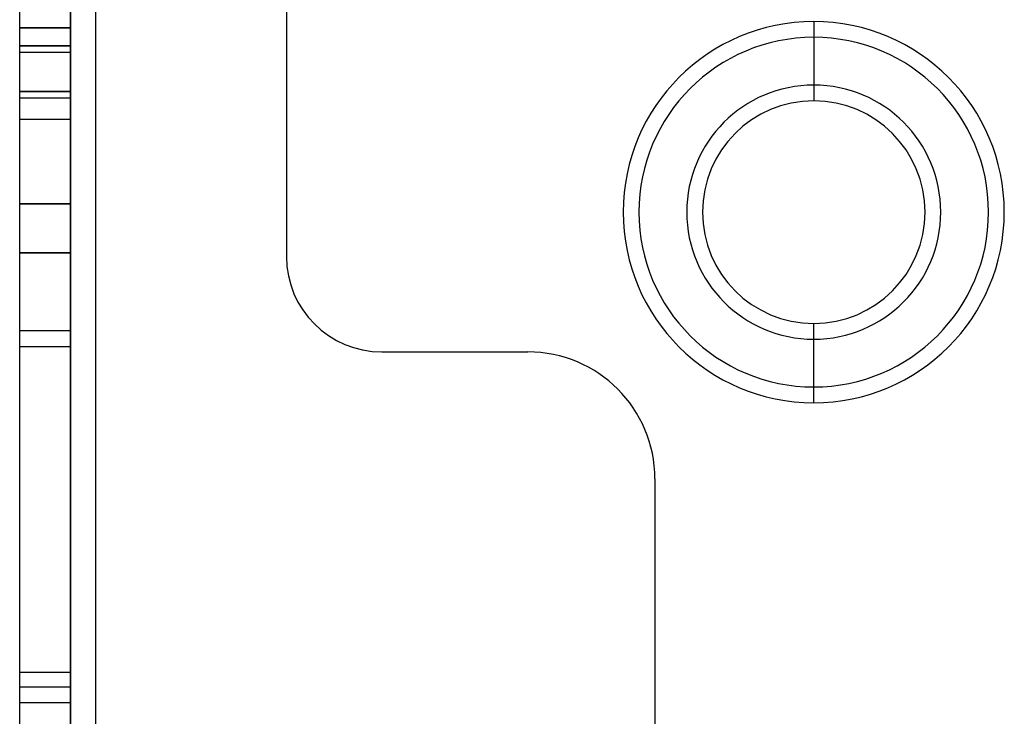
# Model space of a CAD drawing. Header units: millimetres. Extents: x -50 to 1, y 0 to 191.
# Tile 105 of 151: x -50 to -35, y 162 to 173. Entities that reach past the tile are written whole.
import ezdxf

# ---------------------------------------------------------------- set-up
doc = ezdxf.new("R2010")
doc.units = ezdxf.units.MM
doc.layers.add('MAIN-1', color=7, linetype='Continuous')
doc.layers.add('MAIN-2', color=7, linetype='Continuous')

msp = doc.modelspace()

# ---------------------------------------------------------------- linework, layer by layer
at = {"layer": 'MAIN-1'}
for p, q in [((-48.8, 5), (-48.8, 187.5)), ((-50, 16.6), (-50, 183.1)), ((-49.2, 183.1), (-49.2, 16.6)), ((-37.5, 172.25), (-37.5, 172.002)), ((-37.5, 168.25), (-37.5, 168.497))]:
    msp.add_line(p, q, dxfattribs=at)
for radius, start, end in [(2, 90, 270), (2, 270, 90), (1.752, 90, 270), (1.752, 270, 90)]:
    msp.add_arc((-37.5, 170.25), radius, start, end, dxfattribs=at)
at = {"layer": 'MAIN-2'}
for p, q in [((-49.2, 16.6), (-49.2, 183.1)), ((-49.2, 16.6), (-49.2, 183.1)), ((-45.8, 182.1), (-45.8, 169.55)), ((-50, 173.15), (-49.2, 173.15)), ((-49.2, 173.15), (-50, 173.15)), ((-37.5, 173.25), (-37.5, 173.25)), ((-37.5, 173.25), (-37.5, 172.25)), ((-37.5, 173.002), (-37.5, 172.25)), ((-37.5, 173.002), (-37.5, 173.002)), ((-50, 172.87), (-49.2, 172.87)), ((-49.2, 172.87), (-50, 172.87)), ((-49.2, 172.764), (-50, 172.764)), ((-49.2, 172.764), (-50, 172.764)), ((-37.5, 172.25), (-37.5, 172.25)), ((-49.2, 172.15), (-50, 172.15)), ((-50, 172.15), (-49.2, 172.15)), ((-49.2, 172.042), (-50, 172.042)), ((-49.2, 172.042), (-50, 172.042)), ((-37.5, 172.002), (-37.5, 172.002)), ((-50, 171.711), (-49.2, 171.711)), ((-50, 171.711), (-49.2, 171.711)), ((-50, 170.382), (-49.2, 170.382)), ((-49.2, 170.38), (-50, 170.38)), ((-49.2, 169.609), (-50, 169.609)), ((-50, 169.609), (-49.2, 169.609)), ((-45.8, 169.55), (-45.8, 169.55)), ((-45.8, 169.55), (-45.8, 169.55)), ((-37.5, 168.497), (-37.5, 168.497)), ((-49.2, 168.381), (-50, 168.381)), ((-49.2, 168.381), (-50, 168.381)), ((-37.5, 167.25), (-37.5, 168.25)), ((-37.5, 168.25), (-37.5, 168.25)), ((-37.5, 167.497), (-37.5, 168.25)), ((-49.2, 168.13), (-50, 168.13)), ((-49.2, 168.13), (-50, 168.13)), ((-44.3, 168.05), (-42, 168.05)), ((-44.3, 168.05), (-44.3, 168.05)), ((-44.3, 168.05), (-44.3, 168.05)), ((-42, 168.05), (-42, 168.05)), ((-42, 168.05), (-42, 168.05)), ((-37.5, 167.497), (-37.5, 167.497)), ((-37.5, 167.25), (-37.5, 167.25)), ((-40, 166.05), (-40, 149.55)), ((-40, 166.05), (-40, 166.05)), ((-40, 166.05), (-40, 166.05)), ((-49.2, 163.004), (-50, 163.004)), ((-49.2, 162.77), (-50, 162.77)), ((-50, 162.529), (-49.2, 162.529))]:
    msp.add_line(p, q, dxfattribs=at)
for centre, radius, start, end in [((-37.5, 170.25), 3, 90, 270), ((-37.5, 170.25), 3, 270, 90), ((-37.5, 170.25), 2.752, 90, 270), ((-37.5, 170.25), 2.752, 270, 90), ((-44.3, 169.55), 1.5, 180, 270), ((-42, 166.05), 2, 0, 90)]:
    msp.add_arc(centre, radius, start, end, dxfattribs=at)

doc.saveas('drawing.dxf')
